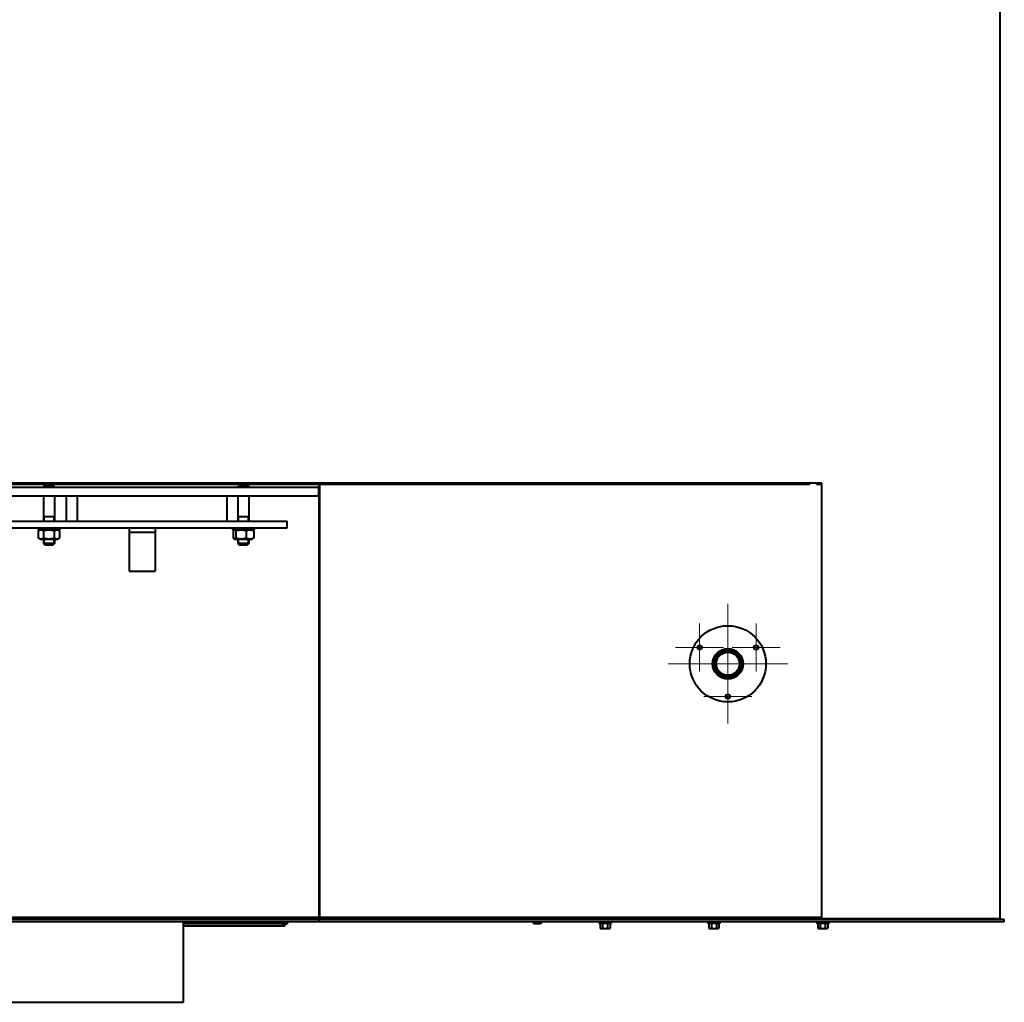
# Model space of a CAD drawing. Header units: millimetres. Extents: x -149 to 1385, y -399 to 918.
# Tile 28 of 41: x 495 to 585, y 434 to 524. Entities that reach past the tile are written whole.
import ezdxf

# ---------------------------------------------------------------- set-up
doc = ezdxf.new("R2010")
doc.units = ezdxf.units.MM
for name, color, linetype in [('(c)Серый', 9, 'Continuous'), ('G', 3, 'Continuous'), ('OSI', 2, 'Continuous'), ('R', 1, 'Continuous'), ('WELDING', 7, 'Continuous'), ('Системный слой', 250, 'Continuous')]:
    doc.layers.add(name, color=color, linetype=linetype)

# ---------------------------------------------------------------- blocks, each defined once
blk = doc.blocks.new('U647')
at = {"layer": 'G', "color": 150, "lineweight": 40}
for p, q in [((497.058, 481.112), (497.058, 481.062)), ((497.058, 480.262), (497.058, 477.962)), ((497.058, 476.322), (497.058, 475.912))]:
    blk.add_line(p, q, dxfattribs=at)
blk = doc.blocks.new('U648')
at = {"layer": 'G', "color": 150, "lineweight": 40}
for p, q in [((498.058, 481.112), (498.058, 481.062)), ((498.058, 480.262), (498.058, 477.962)), ((498.058, 476.322), (498.058, 475.912))]:
    blk.add_line(p, q, dxfattribs=at)
blk = doc.blocks.new('U649')
at = {"layer": 'R', "color": 7, "lineweight": 9}
for p, q in [((497.139, 478.362), (497.139, 477.962)), ((497.139, 476.322), (497.139, 475.912))]:
    blk.add_line(p, q, dxfattribs=at)
blk = doc.blocks.new('U650')
at = {"layer": 'R', "color": 7, "lineweight": 9}
for p, q in [((497.977, 478.362), (497.977, 477.962)), ((497.977, 476.322), (497.977, 475.912))]:
    blk.add_line(p, q, dxfattribs=at)
blk = doc.blocks.new('U656')
at = {"layer": 'G', "color": 150, "lineweight": 40}
for p, q in [((568.504, 481.372), (568.504, 481.462)), ((568.504, 441.462), (568.504, 441.572))]:
    blk.add_line(p, q, dxfattribs=at)
blk = doc.blocks.new('U681')
at = {"layer": 'G', "color": 150, "lineweight": 40}
for p, q in [((514.61, 476.322), (514.846, 476.322)), ((514.846, 476.322), (516.225, 476.322))]:
    blk.add_line(p, q, dxfattribs=at)
blk = doc.blocks.new('U682')
at = {"layer": 'WELDING', "color": 150, "lineweight": 40}
for p, q in [((514.469, 476.423), (514.492, 476.399)), ((514.492, 476.399), (514.515, 476.38)), ((514.515, 476.38), (514.537, 476.364)), ((514.537, 476.364), (514.559, 476.354)), ((514.559, 476.354), (514.622, 476.35)), ((514.622, 476.35), (514.684, 476.384)), ((514.684, 476.384), (514.723, 476.423))]:
    blk.add_line(p, q, dxfattribs=at)
blk = doc.blocks.new('U683')
at = {"layer": 'WELDING', "color": 150, "lineweight": 40}
for p, q in [((514.492, 477.085), (514.469, 477.062)), ((514.515, 477.105), (514.492, 477.085)), ((514.537, 477.12), (514.515, 477.105)), ((514.6, 477.138), (514.537, 477.12)), ((514.662, 477.116), (514.6, 477.138)), ((514.723, 477.062), (514.662, 477.116))]:
    blk.add_line(p, q, dxfattribs=at)
blk = doc.blocks.new('U721')
at = {"layer": 'G', "color": 150, "lineweight": 40}
for p, q in [((558.647, 440.992), (558.097, 440.992)), ((559.197, 440.992), (558.647, 440.992))]:
    blk.add_line(p, q, dxfattribs=at)
blk = doc.blocks.new('U722')
at = {"layer": 'G', "color": 150, "lineweight": 40}
for p, q in [((558.647, 441.092), (558.097, 441.092)), ((559.197, 441.092), (558.647, 441.092))]:
    blk.add_line(p, q, dxfattribs=at)
blk = doc.blocks.new('U727')
at = {"layer": 'WELDING', "color": 150, "lineweight": 40}
for p, q in [((518.972, 441.066), (518.958, 441.014)), ((518.992, 441.116), (518.972, 441.066)), ((519.017, 441.162), (518.992, 441.116))]:
    blk.add_line(p, q, dxfattribs=at)
blk = doc.blocks.new('U728')
at = {"layer": 'WELDING', "color": 150, "lineweight": 40}
for p, q in [((518.958, 441.086), (518.95, 441.048)), ((518.95, 441.048), (518.96, 441.01)), ((518.98, 441.126), (518.958, 441.086)), ((518.96, 441.01), (519.032, 440.971)), ((519.017, 441.162), (518.98, 441.126)), ((519.032, 440.971), (519.153, 440.963)), ((519.153, 440.963), (519.215, 440.963))]:
    blk.add_line(p, q, dxfattribs=at)
blk = doc.blocks.new('U729')
at = {"layer": 'WELDING', "color": 150, "lineweight": 40}
for p, q in [((519.226, 441.107), (519.22, 441.162)), ((519.229, 441.044), (519.226, 441.107)), ((519.229, 440.977), (519.229, 441.044))]:
    blk.add_line(p, q, dxfattribs=at)
blk = doc.blocks.new('U730')
at = {"layer": 'G', "color": 150, "lineweight": 40}
for p, q in [((447.429, 441.562), (447.459, 441.562)), ((522.399, 441.562), (522.429, 441.562))]:
    blk.add_line(p, q, dxfattribs=at)
blk = doc.blocks.new('U746')
at = {"layer": 'G', "color": 150, "lineweight": 40}
for p, q in [((497.558, 477.162), (496.558, 477.162)), ((498.558, 477.162), (497.558, 477.162))]:
    blk.add_line(p, q, dxfattribs=at)
blk = doc.blocks.new('U765')
at = {"layer": 'G', "color": 150, "lineweight": 40}
for p, q in [((450.429, 477.362), (482.079, 477.362)), ((487.779, 477.362), (519.429, 477.362))]:
    blk.add_line(p, q, dxfattribs=at)
blk = doc.blocks.new('U766')
at = {"layer": 'G', "color": 150, "lineweight": 40}
for p, q in [((450.429, 477.962), (482.079, 477.962)), ((487.779, 477.962), (519.429, 477.962))]:
    blk.add_line(p, q, dxfattribs=at)
blk = doc.blocks.new('U792')
at = {"layer": 'G', "color": 150, "lineweight": 40}
for p, q in [((548.647, 440.992), (548.097, 440.992)), ((549.197, 440.992), (548.647, 440.992))]:
    blk.add_line(p, q, dxfattribs=at)
blk = doc.blocks.new('U793')
at = {"layer": 'G', "color": 150, "lineweight": 40}
for p, q in [((548.647, 441.092), (548.097, 441.092)), ((549.197, 441.092), (548.647, 441.092))]:
    blk.add_line(p, q, dxfattribs=at)
blk = doc.blocks.new('U827')
at = {"layer": 'G', "color": 150, "lineweight": 40}
for p, q in [((516.125, 477.162), (514.417, 477.162)), ((516.417, 477.162), (516.125, 477.162))]:
    blk.add_line(p, q, dxfattribs=at)
blk = doc.blocks.new('U837')
at = {"layer": 'G', "color": 150, "lineweight": 40}
for p, q in [((482.079, 480.262), (447.529, 480.262)), ((522.329, 480.262), (487.779, 480.262))]:
    blk.add_line(p, q, dxfattribs=at)
blk = doc.blocks.new('U838')
at = {"layer": 'G', "color": 150, "lineweight": 40}
for p, q in [((482.079, 481.062), (447.529, 481.062)), ((522.329, 481.062), (487.779, 481.062))]:
    blk.add_line(p, q, dxfattribs=at)
blk = doc.blocks.new('U851')
at = {"layer": 'G', "color": 150, "lineweight": 40}
for p, q in [((514.917, 481.112), (514.917, 481.062)), ((514.917, 480.262), (514.917, 477.962)), ((514.917, 476.322), (514.917, 475.912))]:
    blk.add_line(p, q, dxfattribs=at)
blk = doc.blocks.new('U852')
at = {"layer": 'G', "color": 150, "lineweight": 40}
for p, q in [((515.917, 481.112), (515.917, 481.062)), ((515.917, 480.262), (515.917, 477.962)), ((515.917, 476.322), (515.917, 475.912))]:
    blk.add_line(p, q, dxfattribs=at)
blk = doc.blocks.new('U853')
at = {"layer": 'R', "color": 7, "lineweight": 9}
for p, q in [((514.999, 478.362), (514.999, 477.962)), ((514.999, 476.322), (514.999, 475.912))]:
    blk.add_line(p, q, dxfattribs=at)
blk = doc.blocks.new('U854')
at = {"layer": 'R', "color": 7, "lineweight": 9}
for p, q in [((515.836, 478.362), (515.836, 477.962)), ((515.836, 476.322), (515.836, 475.912))]:
    blk.add_line(p, q, dxfattribs=at)
blk = doc.blocks.new('U855')
at = {"layer": 'G', "color": 150, "lineweight": 40}
for p, q in [((568.647, 440.992), (568.097, 440.992)), ((569.197, 440.992), (568.647, 440.992))]:
    blk.add_line(p, q, dxfattribs=at)
blk = doc.blocks.new('U856')
at = {"layer": 'G', "color": 150, "lineweight": 40}
for p, q in [((568.647, 441.092), (568.097, 441.092)), ((569.197, 441.092), (568.647, 441.092))]:
    blk.add_line(p, q, dxfattribs=at)
blk = doc.blocks.new('U875')
at = {"layer": 'OSI', "color": 30, "lineweight": 9}
for q in [(557.331, 468.567), (555.126, 466.362), (559.536, 466.362), (557.331, 464.157)]:
    blk.add_line((557.331, 466.362), q, dxfattribs=at)
blk = doc.blocks.new('U876')
at = {"layer": 'OSI', "color": 30, "lineweight": 9}
for q in [(559.929, 464.067), (557.724, 461.862), (562.134, 461.862), (559.929, 459.657)]:
    blk.add_line((559.929, 461.862), q, dxfattribs=at)
blk = doc.blocks.new('U877')
at = {"layer": 'OSI', "color": 30, "lineweight": 9}
for q in [(559.929, 470.362), (554.429, 464.862), (565.429, 464.862), (559.929, 459.362)]:
    blk.add_line((559.929, 464.862), q, dxfattribs=at)
blk = doc.blocks.new('U878')
at = {"layer": 'OSI', "color": 30, "lineweight": 9}
for q in [(562.527, 468.567), (560.322, 466.362), (564.732, 466.362), (562.527, 464.157)]:
    blk.add_line((562.527, 466.362), q, dxfattribs=at)

msp = doc.modelspace()

# ---------------------------------------------------------------- linework, layer by layer
at = {"layer": 'G', "color": 150, "lineweight": 40}
for p, q in [((584.929, 566.462), (584.929, 441.462)), ((568.55, 481.462), (401.309, 481.462)), ((484.929, 481.362), (567.461, 481.362)), ((497.058, 481.112), (497.208, 481.262)), ((497.908, 481.262), (497.208, 481.262)), ((498.058, 481.112), (497.908, 481.262)), ((514.917, 481.112), (515.067, 481.262)), ((515.767, 481.262), (515.067, 481.262)), ((515.917, 481.112), (515.767, 481.262)), ((515.929, 481.062), (515.929, 481.362)), ((522.344, 481.362), (522.344, 441.562)), ((522.397, 481.362), (522.397, 441.572)), ((567.461, 481.362), (567.461, 481.462)), ((568.061, 481.527), (568.061, 481.472)), ((568.061, 481.462), (568.061, 481.372)), ((568.061, 481.372), (568.147, 481.372)), ((568.147, 481.372), (568.504, 481.372)), ((568.55, 441.462), (568.55, 481.462)), ((498.058, 481.112), (497.058, 481.112)), ((515.917, 481.112), (514.917, 481.112)), ((522.329, 481.062), (522.329, 480.262)), ((499.179, 477.962), (499.179, 480.262)), ((500.179, 477.962), (500.179, 480.262)), ((513.929, 477.962), (513.929, 480.262)), ((498.058, 478.362), (497.058, 478.362)), ((515.917, 478.362), (514.917, 478.362)), ((519.429, 477.362), (519.429, 477.962)), ((496.558, 477.362), (496.558, 477.162)), ((496.75, 477.162), (496.576, 477.062)), ((496.576, 477.062), (496.576, 476.423)), ((497.067, 477.062), (497.067, 476.423)), ((498.049, 477.062), (498.049, 476.423)), ((498.365, 477.162), (498.539, 477.062)), ((498.539, 477.062), (498.539, 476.423)), ((498.558, 477.362), (498.558, 477.162)), ((504.929, 477.362), (504.929, 476.962)), ((504.929, 476.962), (504.929, 476.792)), ((504.929, 476.962), (507.329, 476.962)), ((504.929, 476.792), (504.929, 473.703)), ((507.329, 477.362), (507.329, 476.962)), ((507.329, 476.962), (507.329, 476.792)), ((507.329, 476.792), (507.329, 473.703)), ((514.417, 477.362), (514.417, 477.162)), ((514.469, 477.062), (514.469, 476.423)), ((514.61, 477.162), (514.537, 477.12)), ((514.723, 477.062), (514.723, 476.423)), ((515.671, 477.062), (515.671, 476.423)), ((516.225, 477.162), (516.297, 477.12)), ((516.365, 477.062), (516.365, 476.423)), ((516.417, 477.362), (516.417, 477.162)), ((496.576, 476.423), (496.75, 476.322)), ((496.75, 476.322), (498.365, 476.322)), ((498.058, 475.912), (497.058, 475.912)), ((497.058, 475.912), (497.208, 475.762)), ((498.058, 475.912), (497.908, 475.762)), ((498.539, 476.423), (498.365, 476.322)), ((514.537, 476.364), (514.61, 476.322)), ((515.917, 475.912), (514.917, 475.912)), ((514.917, 475.912), (515.067, 475.762)), ((515.917, 475.912), (515.767, 475.762)), ((516.297, 476.364), (516.225, 476.322)), ((497.908, 475.762), (497.208, 475.762)), ((515.767, 475.762), (515.067, 475.762)), ((504.929, 473.703), (504.929, 473.362)), ((504.929, 473.362), (507.329, 473.362)), ((507.329, 473.703), (507.329, 473.362)), ((522.344, 441.562), (447.514, 441.562)), ((522.344, 441.562), (522.399, 441.562)), ((522.429, 441.572), (522.397, 441.572)), ((522.399, 441.572), (522.399, 441.562)), ((522.429, 441.572), (552.088, 441.572)), ((522.429, 441.562), (522.429, 441.572)), ((522.584, 441.362), (522.584, 441.572)), ((522.626, 441.572), (522.626, 441.362)), ((551.918, 441.362), (551.918, 441.572)), ((552.075, 441.362), (552.075, 441.572)), ((552.078, 441.362), (552.078, 441.572)), ((552.088, 441.572), (552.167, 441.572)), ((552.167, 441.572), (568.061, 441.572)), ((568.061, 441.572), (568.147, 441.572)), ((568.097, 441.572), (568.097, 441.362)), ((568.097, 441.572), (568.097, 441.362)), ((568.098, 441.362), (568.098, 441.572)), ((568.147, 441.572), (568.504, 441.572)), ((568.265, 441.362), (568.265, 441.572)), ((568.504, 441.462), (568.55, 441.462)), ((568.55, 441.462), (584.929, 441.462)), ((584.729, 441.362), (584.729, 441.462)), ((522.382, 441.362), (484.929, 441.362)), ((522.382, 441.162), (484.929, 441.162)), ((509.929, 433.762), (509.929, 441.162)), ((519.215, 440.962), (509.929, 440.962)), ((519.215, 440.762), (509.929, 440.762)), ((519.215, 440.962), (519.215, 440.963)), ((519.215, 440.762), (519.215, 440.962)), ((519.229, 441.162), (519.229, 440.976)), ((519.229, 440.977), (519.229, 440.976)), ((519.229, 440.976), (519.429, 440.976)), ((519.429, 441.162), (519.429, 440.976)), ((522.445, 441.362), (522.382, 441.362)), ((522.382, 441.162), (522.382, 441.362)), ((522.445, 441.162), (522.382, 441.162)), ((551.97, 441.362), (522.445, 441.362)), ((551.97, 441.162), (522.445, 441.162)), ((542.179, 440.992), (542.679, 440.992)), ((548.097, 441.092), (548.097, 440.992)), ((548.185, 440.952), (548.185, 440.588)), ((548.185, 440.588), (548.247, 440.552)), ((548.247, 440.552), (548.3, 440.552)), ((548.3, 440.552), (548.647, 440.552)), ((548.416, 440.952), (548.416, 440.588)), ((548.647, 440.552), (548.993, 440.552)), ((548.878, 440.952), (548.878, 440.588)), ((548.993, 440.552), (549.047, 440.552)), ((549.109, 440.588), (549.047, 440.552)), ((549.109, 440.952), (549.109, 440.588)), ((549.197, 441.092), (549.197, 440.992)), ((552.758, 441.362), (551.97, 441.362)), ((552.758, 441.162), (551.97, 441.162)), ((567.92, 441.362), (552.758, 441.362)), ((567.92, 441.162), (552.758, 441.162)), ((558.097, 441.092), (558.097, 440.992)), ((558.185, 440.952), (558.185, 440.588)), ((558.185, 440.588), (558.247, 440.552)), ((558.247, 440.552), (558.3, 440.552)), ((558.3, 440.552), (558.647, 440.552)), ((558.416, 440.952), (558.416, 440.588)), ((558.647, 440.552), (558.993, 440.552)), ((558.878, 440.952), (558.878, 440.588)), ((558.993, 440.552), (559.047, 440.552)), ((559.109, 440.588), (559.047, 440.552)), ((559.109, 440.952), (559.109, 440.588)), ((559.197, 441.092), (559.197, 440.992)), ((568.755, 441.362), (567.92, 441.362)), ((568.755, 441.162), (567.92, 441.162)), ((568.097, 441.092), (568.097, 440.992)), ((568.185, 440.952), (568.185, 440.588)), ((568.185, 440.588), (568.247, 440.552)), ((568.247, 440.552), (568.3, 440.552)), ((568.3, 440.552), (568.647, 440.552)), ((568.416, 440.952), (568.416, 440.588)), ((568.647, 440.552), (568.993, 440.552)), ((585.325, 441.362), (568.755, 441.362)), ((585.325, 441.162), (568.755, 441.162)), ((568.878, 440.952), (568.878, 440.588)), ((568.993, 440.552), (569.047, 440.552)), ((569.109, 440.588), (569.047, 440.552)), ((569.109, 440.952), (569.109, 440.588)), ((569.197, 441.092), (569.197, 440.992)), ((585.325, 441.162), (585.325, 441.362)), ((459.929, 433.762), (509.929, 433.762))]:
    msp.add_line(p, q, dxfattribs=at)
for centre, radius in [((559.929, 464.862), 3.5), ((557.331, 466.362), 0.205), ((559.929, 464.862), 1.4), ((559.929, 464.862), 1.34), ((559.929, 464.862), 1.322), ((559.929, 464.862), 1.162), ((559.929, 464.862), 1.06), ((562.527, 466.362), 0.205), ((559.929, 461.862), 0.205)]:
    msp.add_circle(centre, radius, dxfattribs=at)
for centre, radius, start, end in [((542.179, 441.162), 0.17, 180, 270), ((542.679, 441.162), 0.17, 270, 0), ((548.292, 441.172), 0.08, 270, 352.81924), ((549.002, 441.172), 0.08, 187.18076, 270), ((558.292, 441.172), 0.08, 270, 352.81924), ((559.002, 441.172), 0.08, 187.18076, 270), ((568.292, 441.172), 0.08, 270, 352.81924), ((569.002, 441.172), 0.08, 187.18076, 270)]:
    msp.add_arc(centre, radius, start, end, dxfattribs=at)
for centre, major_axis, ratio, start_param, end_param in [((548.139, 440.952), (0.0462, 0), 0.866025, 0, 1.570796), ((548.393, 440.952), (0, 0.04), 0.57735, 4.712389, 6.283185), ((548.901, 440.952), (0, -0.04), 0.57735, 3.141593, 4.712389), ((549.155, 440.952), (-0.0462, 0), 0.866025, 4.712389, 6.283185), ((558.139, 440.952), (0.0462, 0), 0.866025, 0, 1.570796), ((558.393, 440.952), (0, 0.04), 0.57735, 4.712389, 6.283185), ((558.901, 440.952), (0, -0.04), 0.57735, 3.141593, 4.712389), ((559.155, 440.952), (-0.0462, 0), 0.866025, 4.712389, 6.283185), ((568.139, 440.952), (0.0462, 0), 0.866025, 0, 1.570796), ((568.393, 440.952), (0, 0.04), 0.57735, 4.712389, 6.283185), ((568.901, 440.952), (0, -0.04), 0.57735, 3.141593, 4.712389), ((569.155, 440.952), (-0.0462, 0), 0.866025, 4.712389, 6.283185)]:
    msp.add_ellipse(centre, major_axis=major_axis, ratio=ratio, start_param=start_param, end_param=end_param, dxfattribs=at)
at = {"layer": 'R', "color": 7, "lineweight": 9}
for p, q in [((497.139, 481.112), (497.139, 481.193)), ((497.139, 481.112), (497.139, 481.062)), ((497.977, 481.112), (497.977, 481.193)), ((497.977, 481.112), (497.977, 481.062)), ((514.999, 481.112), (514.999, 481.193)), ((514.999, 481.112), (514.999, 481.062)), ((515.836, 481.112), (515.836, 481.193)), ((515.836, 481.112), (515.836, 481.062)), ((497.139, 475.912), (497.139, 475.831)), ((497.977, 475.912), (497.977, 475.831)), ((514.999, 475.912), (514.999, 475.831)), ((515.836, 475.912), (515.836, 475.831))]:
    msp.add_line(p, q, dxfattribs=at)
msp.add_arc((559.929, 464.862), 1.206, 70, 340, dxfattribs=at)
at = {"layer": 'WELDING', "color": 150, "lineweight": 40}
for points, knots in [([(497.067, 477.062), (497.036, 477.08), (496.994, 477.1), (496.94, 477.119), (496.908, 477.128), (496.875, 477.134), (496.845, 477.137), (496.816, 477.138), (496.783, 477.136), (496.748, 477.131), (496.705, 477.12), (496.648, 477.1), (496.604, 477.077), (496.576, 477.062)], [0, 0, 0, 0, 2.750356, 3.588044, 4.637308, 5.492849, 6.359079, 7.188001, 7.964308, 9.085494, 10.187714, 11.611112, 14, 14, 14, 14]), ([(498.049, 477.062), (498.026, 477.068), (497.967, 477.084), (497.861, 477.109), (497.754, 477.126), (497.672, 477.133), (497.626, 477.136), (497.596, 477.137), (497.571, 477.138), (497.544, 477.138), (497.511, 477.137), (497.47, 477.135), (497.412, 477.131), (497.328, 477.121), (497.233, 477.104), (497.143, 477.083), (497.092, 477.069), (497.067, 477.062)], [0, 0, 0, 0, 3.152296, 8.024027, 14.430358, 17.4743, 18.996271, 20.518242, 21.409855, 22.301468, 24.084694, 25.867919, 27.651145, 31.792504, 37.072525, 40.536262, 44, 44, 44, 44]), ([(498.539, 477.062), (498.508, 477.08), (498.467, 477.1), (498.413, 477.119), (498.38, 477.128), (498.348, 477.134), (498.317, 477.137), (498.288, 477.138), (498.256, 477.136), (498.22, 477.131), (498.177, 477.12), (498.12, 477.1), (498.076, 477.077), (498.049, 477.062)], [0, 0, 0, 0, 2.750356, 3.588044, 4.637308, 5.492849, 6.359079, 7.188001, 7.964308, 9.085494, 10.187714, 11.611112, 14, 14, 14, 14]), ([(515.671, 477.062), (515.639, 477.071), (515.585, 477.086), (515.505, 477.105), (515.433, 477.118), (515.374, 477.127), (515.32, 477.132), (515.266, 477.136), (515.2, 477.138), (515.145, 477.137), (515.088, 477.134), (515.029, 477.128), (514.939, 477.115), (514.837, 477.094), (514.761, 477.073), (514.723, 477.062)], [0, 0, 0, 0, 1.679816, 2.780687, 4.100621, 5.29978, 5.785161, 6.773962, 7.999819, 9.102067, 9.530451, 10.806592, 12.055167, 14.062561, 16, 16, 16, 16]), ([(516.365, 477.062), (516.335, 477.074), (516.285, 477.093), (516.217, 477.112), (516.165, 477.124), (516.117, 477.131), (516.069, 477.136), (516.02, 477.138), (515.974, 477.137), (515.926, 477.132), (515.871, 477.124), (515.784, 477.104), (515.716, 477.08), (515.671, 477.062)], [0, 0, 0, 0, 1.896477, 3.090858, 4.103535, 5.062016, 5.927217, 6.999842, 7.964308, 8.71339, 9.822572, 11.259162, 14, 14, 14, 14]), ([(516.297, 477.12), (516.305, 477.116), (516.317, 477.108), (516.34, 477.089), (516.355, 477.073), (516.365, 477.062)], [0, 0, 0, 0, 1.912503, 3.220303, 6, 6, 6, 6]), ([(496.576, 476.423), (496.608, 476.404), (496.649, 476.384), (496.703, 476.365), (496.736, 476.356), (496.768, 476.35), (496.799, 476.347), (496.828, 476.346), (496.86, 476.348), (496.896, 476.353), (496.939, 476.364), (496.996, 476.385), (497.04, 476.407), (497.067, 476.423)], [0, 0, 0, 0, 2.750356, 3.588044, 4.637308, 5.492849, 6.359079, 7.188001, 7.964308, 9.085494, 10.187714, 11.611112, 14, 14, 14, 14]), ([(497.067, 476.423), (497.09, 476.416), (497.148, 476.4), (497.255, 476.375), (497.362, 476.358), (497.444, 476.351), (497.49, 476.348), (497.52, 476.347), (497.545, 476.347), (497.571, 476.347), (497.605, 476.347), (497.646, 476.349), (497.704, 476.353), (497.788, 476.363), (497.883, 476.381), (497.973, 476.402), (498.024, 476.415), (498.049, 476.423)], [0, 0, 0, 0, 3.152296, 8.024027, 14.430358, 17.4743, 18.996271, 20.518242, 21.409855, 22.301468, 24.084694, 25.867919, 27.651145, 31.792504, 37.072525, 40.536262, 44, 44, 44, 44]), ([(498.049, 476.423), (498.08, 476.404), (498.121, 476.384), (498.176, 476.365), (498.208, 476.356), (498.241, 476.35), (498.271, 476.347), (498.3, 476.346), (498.332, 476.348), (498.368, 476.353), (498.411, 476.364), (498.468, 476.385), (498.512, 476.407), (498.539, 476.423)], [0, 0, 0, 0, 2.750356, 3.588044, 4.637308, 5.492849, 6.359079, 7.188001, 7.964308, 9.085494, 10.187714, 11.611112, 14, 14, 14, 14]), ([(514.723, 476.423), (514.756, 476.413), (514.81, 476.398), (514.89, 476.379), (514.961, 476.366), (515.021, 476.358), (515.074, 476.352), (515.128, 476.348), (515.195, 476.346), (515.25, 476.347), (515.306, 476.351), (515.365, 476.356), (515.455, 476.369), (515.558, 476.391), (515.634, 476.411), (515.671, 476.423)], [0, 0, 0, 0, 1.679816, 2.780687, 4.100621, 5.29978, 5.785161, 6.773962, 7.999819, 9.102067, 9.530451, 10.806592, 12.055167, 14.062561, 16, 16, 16, 16]), ([(515.671, 476.423), (515.702, 476.41), (515.752, 476.392), (515.82, 476.372), (515.872, 476.36), (515.919, 476.353), (515.968, 476.348), (516.017, 476.346), (516.063, 476.348), (516.111, 476.352), (516.166, 476.36), (516.253, 476.381), (516.321, 476.405), (516.365, 476.423)], [0, 0, 0, 0, 1.896477, 3.090858, 4.103535, 5.062016, 5.927217, 6.999842, 7.964308, 8.71339, 9.822572, 11.259162, 14, 14, 14, 14]), ([(516.365, 476.423), (516.358, 476.415), (516.346, 476.402), (516.323, 476.381), (516.308, 476.37), (516.297, 476.364)], [0, 0, 0, 0, 1.918282, 3.267661, 6, 6, 6, 6]), ([(548.185, 440.588), (548.2, 440.579), (548.221, 440.569), (548.251, 440.559), (548.274, 440.553), (548.291, 440.552), (548.3, 440.552)], [0, 0, 0, 0, 2.716485, 3.971152, 5.358814, 7, 7, 7, 7]), ([(548.3, 440.552), (548.309, 440.552), (548.325, 440.553), (548.35, 440.558), (548.38, 440.569), (548.402, 440.58), (548.416, 440.588)], [0, 0, 0, 0, 1.514602, 2.909908, 4.412162, 7, 7, 7, 7]), ([(548.416, 440.588), (548.416, 440.588), (548.417, 440.587), (548.419, 440.587), (548.423, 440.586), (548.431, 440.584), (548.446, 440.58), (548.47, 440.573), (548.503, 440.566), (548.536, 440.561), (548.562, 440.557), (548.58, 440.555), (548.598, 440.554), (548.62, 440.552), (548.638, 440.552), (548.647, 440.552)], [0, 0, 0, 0, 0.061033, 0.152582, 0.335681, 0.701878, 1.434272, 2.868543, 4.81921, 6.864755, 8.308427, 9.030262, 9.752098, 11.19577, 12.639442, 12.639442, 12.639442, 12.639442]), ([(548.647, 440.552), (548.653, 440.552), (548.666, 440.552), (548.685, 440.553), (548.701, 440.554), (548.713, 440.555), (548.725, 440.556), (548.739, 440.558), (548.762, 440.561), (548.79, 440.566), (548.825, 440.574), (548.855, 440.581), (548.872, 440.586), (548.878, 440.588)], [0, 0, 0, 0, 1.025449, 2.050899, 3.076348, 3.589073, 4.101798, 5.003688, 5.905579, 7.709361, 9.644036, 11.721565, 12.639442, 12.639442, 12.639442, 12.639442]), ([(548.878, 440.588), (548.888, 440.582), (548.902, 440.574), (548.924, 440.565), (548.943, 440.559), (548.967, 440.553), (548.984, 440.552), (548.993, 440.552)], [0, 0, 0, 0, 2.106246, 3.104131, 4.537972, 6.124023, 8, 8, 8, 8]), ([(548.993, 440.552), (549.002, 440.552), (549.018, 440.553), (549.043, 440.558), (549.073, 440.569), (549.095, 440.58), (549.109, 440.588)], [0, 0, 0, 0, 1.514603, 2.909909, 4.412163, 7, 7, 7, 7]), ([(558.185, 440.588), (558.2, 440.579), (558.221, 440.569), (558.251, 440.559), (558.274, 440.553), (558.291, 440.552), (558.3, 440.552)], [0, 0, 0, 0, 2.716485, 3.971152, 5.358814, 7, 7, 7, 7]), ([(558.3, 440.552), (558.309, 440.552), (558.325, 440.553), (558.35, 440.558), (558.38, 440.569), (558.402, 440.58), (558.416, 440.588)], [0, 0, 0, 0, 1.514602, 2.909908, 4.412162, 7, 7, 7, 7]), ([(558.416, 440.588), (558.416, 440.588), (558.417, 440.587), (558.419, 440.587), (558.423, 440.586), (558.431, 440.584), (558.446, 440.58), (558.47, 440.573), (558.503, 440.566), (558.536, 440.561), (558.562, 440.557), (558.58, 440.555), (558.598, 440.554), (558.62, 440.552), (558.638, 440.552), (558.647, 440.552)], [0, 0, 0, 0, 0.061033, 0.152582, 0.335681, 0.701878, 1.434272, 2.868543, 4.81921, 6.864755, 8.308427, 9.030262, 9.752098, 11.19577, 12.639442, 12.639442, 12.639442, 12.639442]), ([(558.647, 440.552), (558.653, 440.552), (558.666, 440.552), (558.685, 440.553), (558.701, 440.554), (558.713, 440.555), (558.725, 440.556), (558.739, 440.558), (558.762, 440.561), (558.79, 440.566), (558.825, 440.574), (558.855, 440.581), (558.872, 440.586), (558.878, 440.588)], [0, 0, 0, 0, 1.025449, 2.050899, 3.076348, 3.589073, 4.101798, 5.003688, 5.905579, 7.709361, 9.644036, 11.721565, 12.639442, 12.639442, 12.639442, 12.639442]), ([(558.878, 440.588), (558.888, 440.582), (558.902, 440.574), (558.924, 440.565), (558.943, 440.559), (558.967, 440.553), (558.984, 440.552), (558.993, 440.552)], [0, 0, 0, 0, 2.106246, 3.104131, 4.537972, 6.124023, 8, 8, 8, 8]), ([(558.993, 440.552), (559.002, 440.552), (559.018, 440.553), (559.043, 440.558), (559.073, 440.569), (559.095, 440.58), (559.109, 440.588)], [0, 0, 0, 0, 1.514603, 2.909909, 4.412163, 7, 7, 7, 7]), ([(568.185, 440.588), (568.2, 440.579), (568.221, 440.569), (568.251, 440.559), (568.274, 440.553), (568.291, 440.552), (568.3, 440.552)], [0, 0, 0, 0, 2.716485, 3.971152, 5.358814, 7, 7, 7, 7]), ([(568.3, 440.552), (568.309, 440.552), (568.325, 440.553), (568.35, 440.558), (568.38, 440.569), (568.402, 440.58), (568.416, 440.588)], [0, 0, 0, 0, 1.514602, 2.909908, 4.412162, 7, 7, 7, 7]), ([(568.416, 440.588), (568.416, 440.588), (568.417, 440.587), (568.419, 440.587), (568.423, 440.586), (568.431, 440.584), (568.446, 440.58), (568.47, 440.573), (568.503, 440.566), (568.536, 440.561), (568.562, 440.557), (568.58, 440.555), (568.598, 440.554), (568.62, 440.552), (568.638, 440.552), (568.647, 440.552)], [0, 0, 0, 0, 0.061033, 0.152582, 0.335681, 0.701878, 1.434272, 2.868543, 4.81921, 6.864755, 8.308427, 9.030262, 9.752098, 11.19577, 12.639442, 12.639442, 12.639442, 12.639442]), ([(568.647, 440.552), (568.653, 440.552), (568.666, 440.552), (568.685, 440.553), (568.701, 440.554), (568.713, 440.555), (568.725, 440.556), (568.739, 440.558), (568.762, 440.561), (568.79, 440.566), (568.825, 440.574), (568.855, 440.581), (568.872, 440.586), (568.878, 440.588)], [0, 0, 0, 0, 1.025449, 2.050899, 3.076348, 3.589073, 4.101798, 5.003688, 5.905579, 7.709361, 9.644036, 11.721565, 12.639442, 12.639442, 12.639442, 12.639442]), ([(568.878, 440.588), (568.888, 440.582), (568.902, 440.574), (568.924, 440.565), (568.943, 440.559), (568.967, 440.553), (568.984, 440.552), (568.993, 440.552)], [0, 0, 0, 0, 2.106246, 3.104131, 4.537972, 6.124023, 8, 8, 8, 8]), ([(568.993, 440.552), (569.002, 440.552), (569.018, 440.553), (569.043, 440.558), (569.073, 440.569), (569.095, 440.58), (569.109, 440.588)], [0, 0, 0, 0, 1.514603, 2.909909, 4.412163, 7, 7, 7, 7])]:
    msp.add_open_spline(points, degree=3, knots=knots, dxfattribs=at)

# ---------------------------------------------------------------- block references
at = {"layer": '(c)Серый'}
msp.add_blockref('U730', (0, 0), dxfattribs=at)
at = {"layer": 'OSI'}
for name in ['U877', 'U875', 'U878', 'U876']:
    msp.add_blockref(name, (0, 0), dxfattribs=at)
at = {"layer": 'WELDING'}
for name in ['U683', 'U682', 'U728', 'U727', 'U729']:
    msp.add_blockref(name, (0, 0), dxfattribs=at)
at = {"layer": 'Системный слой'}
for name in ['U656', 'U838', 'U647', 'U648', 'U851', 'U852', 'U837', 'U766', 'U649', 'U650', 'U853', 'U854', 'U765', 'U746', 'U827', 'U681', 'U793', 'U792', 'U722', 'U721', 'U856', 'U855']:
    msp.add_blockref(name, (0, 0), dxfattribs=at)

doc.saveas('drawing.dxf')
